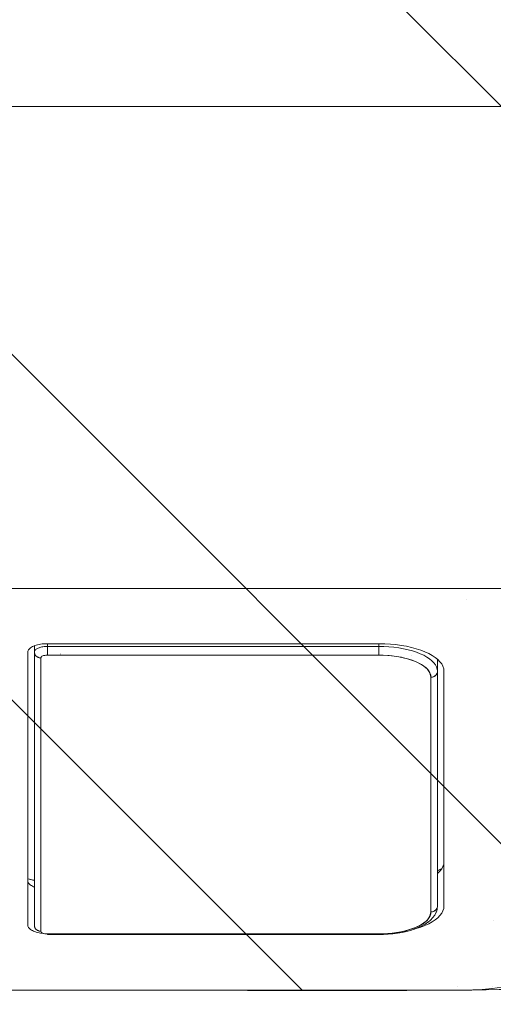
# Model space of a CAD drawing. Header units: inches. Extents: x -462 to -288, y -230 to 11.
# Tile 33 of 58: x -355.862 to -355.291, y -20.659 to -19.472. Entities that reach past the tile are written whole.
import ezdxf

# ---------------------------------------------------------------- set-up
doc = ezdxf.new("R2010")
doc.units = ezdxf.units.IN
doc.header["$LTSCALE"] = 32
doc.header["$MEASUREMENT"] = 0
doc.linetypes.add('Dash Style-1', pattern=[0.083328, 0.041656, -0.041672])
for name, color, linetype, lineweight in [('DashLine', 7, 'Dash Style-1', 13), ('DashLineFill', 7, 'Dash Style-1', 13), ('Drawing', 7, 'Continuous', 18), ('None', 7, 'Continuous', 18), ('SolidLine', 7, 'Continuous', 15)]:
    doc.layers.add(name, color=color, linetype=linetype, lineweight=lineweight)

# ---------------------------------------------------------------- blocks, each defined once
blk = doc.blocks.new('Group-38')
at = {"layer": 'DashLine', "flags": 128}
blk.add_lwpolyline([(0, -2.559055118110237), (57.75590551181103, -2.559055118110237), (57.75590551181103, -30), (0, -30)], close=True, dxfattribs=at)
at = {"layer": 'SolidLine', "flags": 128}
blk.add_lwpolyline([(0, -2.559055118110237), (57.75590551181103, -2.559055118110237), (57.75590551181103, -30), (0, -30)], close=True, dxfattribs=at)
blk = doc.blocks.new('TiMotion_Handset (2D)')
at = {"layer": 'DashLineFill', "linetype": 'Continuous', "lineweight": 13}
h = blk.add_hatch(dxfattribs=at)
h.set_pattern_fill('Steel', color=253, style=0, pattern_type=2)
h.set_pattern_definition([(45, (0, 0), (-1.61301565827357, 1.935715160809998), []), (45, (-1.0608, 1.0608), (-0.4723460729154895, 0.4167612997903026), [])])
h.paths.add_polyline_path([(-0.5650679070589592, 2.440944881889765), (-0.5636889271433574, 2.443168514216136), (-0.5621892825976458, 2.445271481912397), (-0.5605689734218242, 2.447253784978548), (-0.5588279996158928, 2.449115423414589), (-0.5569663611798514, 2.45085639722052), (-0.5549840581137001, 2.452476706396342), (-0.5528810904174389, 2.453976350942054), (-0.5506574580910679, 2.455355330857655), (-0.5483514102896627, 2.456591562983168), (-0.5460011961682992, 2.457662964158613), (-0.543606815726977, 2.458569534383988), (-0.5411682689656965, 2.459311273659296), (-0.5386855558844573, 2.459888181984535), (-0.5361586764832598, 2.460300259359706), (-0.5335876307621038, 2.460547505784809), (-0.5309724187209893, 2.460629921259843), (0.4425815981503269, 2.460629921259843), (0.4451968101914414, 2.460547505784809), (0.4477678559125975, 2.460300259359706), (0.450294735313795, 2.459888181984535), (0.4527774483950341, 2.459311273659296), (0.4552159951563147, 2.458569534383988), (0.4576103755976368, 2.457662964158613), (0.4599605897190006, 2.456591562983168), (0.4622666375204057, 2.455355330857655), (0.4644902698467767, 2.453976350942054), (0.4665932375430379, 2.452476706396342), (0.4685755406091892, 2.45085639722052), (0.4704371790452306, 2.449115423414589), (0.472178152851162, 2.447253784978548), (0.4737984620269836, 2.445271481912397), (0.4752981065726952, 2.443168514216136), (0.4766770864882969, 2.440944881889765), (0.4779133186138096, 2.43863883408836), (0.478984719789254, 2.436288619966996), (0.47989129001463, 2.433894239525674), (0.4806330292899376, 2.431455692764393), (0.4812099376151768, 2.428972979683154), (0.4816220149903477, 2.426446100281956), (0.4818692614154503, 2.423875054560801), (0.4819516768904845, 2.421259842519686), (0.4819516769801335, 1.765582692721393), (0.4825163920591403, 1.763951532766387), (0.4830058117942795, 1.762300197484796), (0.4834199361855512, 1.760628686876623), (0.4837587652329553, 1.758937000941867), (0.4840222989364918, 1.757225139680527), (0.4842105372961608, 1.755493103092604), (0.4843234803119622, 1.753740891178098), (0.484361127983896, 1.751968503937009), (0.484361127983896, -1.751965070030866), (0.4842787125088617, -1.75458028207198), (0.4840314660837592, -1.757151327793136), (0.4836193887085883, -1.759678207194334), (0.483042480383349, -1.762160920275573), (0.4823007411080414, -1.764599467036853), (0.4813941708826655, -1.766993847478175), (0.4803227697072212, -1.769344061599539), (0.4790865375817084, -1.771650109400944), (0.4777075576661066, -1.773873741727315), (0.4762079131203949, -1.775976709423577), (0.4745876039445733, -1.777959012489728), (0.4728466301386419, -1.779820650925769), (0.4709849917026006, -1.781561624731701), (0.4690026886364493, -1.783181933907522), (0.4668997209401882, -1.784681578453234), (0.4646760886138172, -1.786060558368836), (0.4623700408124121, -1.787296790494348), (0.4600198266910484, -1.788368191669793), (0.4576254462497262, -1.789274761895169), (0.4551868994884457, -1.790016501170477), (0.4527041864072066, -1.790593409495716), (0.4501773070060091, -1.791005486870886), (0.447606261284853, -1.791252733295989), (0.4449910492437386, -1.791335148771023), (-1.79051826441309, -1.791335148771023), (-1.793133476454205, -1.791252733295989), (-1.795704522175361, -1.791005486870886), (-1.798231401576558, -1.790593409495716), (-1.800714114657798, -1.790016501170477), (-1.803152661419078, -1.789274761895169), (-1.8055470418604, -1.788368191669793), (-1.807897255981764, -1.787296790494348), (-1.810203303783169, -1.786060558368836), (-1.81242693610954, -1.784681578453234), (-1.814529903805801, -1.783181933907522), (-1.816512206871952, -1.781561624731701), (-1.818373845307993, -1.779820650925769), (-1.820114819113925, -1.777959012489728), (-1.821735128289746, -1.775976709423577), (-1.823234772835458, -1.773873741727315), (-1.82461375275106, -1.771650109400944), (-1.825849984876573, -1.769344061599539), (-1.826921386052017, -1.766993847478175), (-1.827827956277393, -1.764599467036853), (-1.828569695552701, -1.762160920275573), (-1.82914660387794, -1.759678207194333), (-1.829558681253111, -1.757151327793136), (-1.829805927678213, -1.75458028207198), (-1.829888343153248, -1.751965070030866), (-1.829888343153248, 1.751968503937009), (-1.829805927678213, 1.754583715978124), (-1.829558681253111, 1.75715476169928), (-1.82914660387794, 1.759681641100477), (-1.828569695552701, 1.762164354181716), (-1.827827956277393, 1.764602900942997), (-1.826921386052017, 1.766997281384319), (-1.825849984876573, 1.769347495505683), (-1.82461375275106, 1.771653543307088), (-1.823234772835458, 1.773877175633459), (-1.821735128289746, 1.77598014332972), (-1.820114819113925, 1.777962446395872), (-1.818373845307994, 1.779824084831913), (-1.816512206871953, 1.781565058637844), (-1.814529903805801, 1.783185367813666), (-1.81242693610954, 1.784685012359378), (-1.810203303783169, 1.786063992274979), (-1.807897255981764, 1.787300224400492), (-1.8055470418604, 1.788371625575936), (-1.803152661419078, 1.789278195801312), (-1.800714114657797, 1.79001993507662), (-1.798231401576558, 1.790596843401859), (-1.795704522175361, 1.79100892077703), (-1.793133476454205, 1.791256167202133), (-1.79051826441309, 1.791338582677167), (-0.5703424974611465, 1.791338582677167), (-0.5703424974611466, 2.421259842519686), (-0.5702600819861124, 2.423875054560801), (-0.5700128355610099, 2.426446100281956), (-0.569600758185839, 2.428972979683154), (-0.5690238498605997, 2.431455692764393), (-0.5682821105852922, 2.433894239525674), (-0.5673755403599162, 2.436288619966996), (-0.5663041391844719, 2.43863883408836)])
at = {"layer": 'DashLineFill'}
blk.add_open_spline([(-0.5650679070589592, 2.440944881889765), (-0.559793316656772, 2.450080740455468), (-0.5415215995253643, 2.460629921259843), (-0.04419541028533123, 2.460629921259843), (0.4531307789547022, 2.460629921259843), (0.4714024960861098, 2.450080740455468), (0.4819516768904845, 2.431809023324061), (0.4819516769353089, 2.09342126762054), (0.4819516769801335, 1.765582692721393), (0.484361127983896, 1.759098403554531), (0.484361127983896, 1.716953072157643e-06), (0.484361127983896, -1.76251425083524), (0.473811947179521, -1.780785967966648), (0.4555402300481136, -1.791335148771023), (-0.672763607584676, -1.791335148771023), (-1.801067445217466, -1.791335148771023), (-1.819339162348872, -1.780785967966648), (-1.829888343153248, -1.76251425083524), (-1.829888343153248, 1.716953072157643e-06), (-1.829888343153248, 1.762517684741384), (-1.819339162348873, 1.780789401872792), (-1.801067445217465, 1.791338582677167), (-1.180430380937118, 1.791338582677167), (-0.5703424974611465, 1.791338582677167), (-0.5703424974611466, 2.106299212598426), (-0.5703424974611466, 2.431809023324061), (-0.5650679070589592, 2.440944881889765)], degree=2, knots=[0, 0, 0, 0.001659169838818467, 0.003318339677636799, 0.07987838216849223, 0.08153755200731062, 0.08319672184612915, 0.08485589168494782, 0.1364181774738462, 0.1364181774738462, 0.1375061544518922, 0.4048450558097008, 0.4064547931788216, 0.4080645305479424, 0.4096742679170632, 0.5802364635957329, 0.5818462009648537, 0.5834559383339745, 0.5850656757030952, 0.8524045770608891, 0.8540143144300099, 0.8556240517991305, 0.8572337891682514, 0.9503292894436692, 0.9503292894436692, 0.9983902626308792, 1, 1, 1], dxfattribs=at)
at = {"layer": 'Drawing', "color": 7, "linetype": 'Continuous'}
for p, q in [((-1.118964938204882e-15, -1.771653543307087), (0, 1.771653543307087)), ((0.4821715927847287, 1.672430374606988), (0.4805427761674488, 1.68445253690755)), ((0.4833559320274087, 1.660120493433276), (0.4821715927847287, 1.672430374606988)), ((0.4840869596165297, 1.647614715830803), (0.4833559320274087, 1.660120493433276)), ((0.4843592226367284, 1.635006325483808), (0.4840869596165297, 1.647614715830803)), ((0.4843611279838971, 1.633858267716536), (0.4843592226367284, 1.635006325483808)), ((0.484361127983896, -1.718944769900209), (0.484361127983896, 1.633858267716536)), ((0.09669944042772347, 1.613823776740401), (0.09983108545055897, 1.614173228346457)), ((0.3826858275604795, 1.614173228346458), (0.09983108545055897, 1.614173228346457)), ((0.3291637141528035, 1.614173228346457), (0.3294250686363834, 1.614170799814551)), ((0.3294250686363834, 1.614170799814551), (0.332295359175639, 1.613823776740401)), ((0.3826858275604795, 1.614173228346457), (0.3858174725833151, 1.613823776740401)), ((0.08069661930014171, 1.599854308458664), (0.08311718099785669, 1.603520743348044)), ((0.08311718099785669, 1.603520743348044), (0.085662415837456, 1.606679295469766)), ((0.085662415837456, 1.606679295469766), (0.08831333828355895, 1.609306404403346)), ((0.08831333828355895, 1.609306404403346), (0.09105017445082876, 1.611382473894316)), ((0.09105017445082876, 1.611382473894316), (0.09385250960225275, 1.612892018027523)), ((0.09385250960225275, 1.612892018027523), (0.09669944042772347, 1.613823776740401)), ((0.332295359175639, 1.613823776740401), (0.3351422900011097, 1.612892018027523)), ((0.3351422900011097, 1.612892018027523), (0.3379446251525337, 1.611382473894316)), ((0.3376868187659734, 1.611521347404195), (0.3393283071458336, 1.608233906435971)), ((0.3379446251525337, 1.611382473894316), (0.3406814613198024, 1.609306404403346)), ((0.3393283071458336, 1.608233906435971), (0.340143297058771, 1.606299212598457)), ((0.3406814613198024, 1.609306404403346), (0.3433323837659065, 1.606679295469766)), ((0.3433323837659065, 1.606679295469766), (0.3436386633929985, 1.606299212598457)), ((0.3858174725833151, 1.613823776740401), (0.3886644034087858, 1.612892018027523)), ((0.3886644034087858, 1.612892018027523), (0.3914667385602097, 1.611382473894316)), ((0.3914667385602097, 1.611382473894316), (0.3942035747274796, 1.609306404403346)), ((0.3942035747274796, 1.609306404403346), (0.3968544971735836, 1.606679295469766)), ((0.3968544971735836, 1.606679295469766), (0.3993997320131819, 1.603520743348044)), ((0.3993997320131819, 1.603520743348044), (0.4018202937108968, 1.599854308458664)), ((0.07435807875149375, 1.586098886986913), (0.07630067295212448, 1.59111077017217)), ((0.07630067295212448, 1.59111077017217), (0.07841878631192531, 1.595707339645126)), ((0.07841878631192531, 1.595707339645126), (0.08069661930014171, 1.599854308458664)), ((0.4018202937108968, 1.599854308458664), (0.4040981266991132, 1.595707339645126)), ((0.4040981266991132, 1.595707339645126), (0.406216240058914, 1.59111077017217)), ((0.406216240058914, 1.59111077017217), (0.4081588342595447, 1.586098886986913)), ((0.07105599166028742, 1.574981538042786), (0.07260549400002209, 1.580709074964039)), ((0.07260549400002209, 1.580709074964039), (0.07435807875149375, 1.586098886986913)), ((0.4081588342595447, 1.586098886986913), (0.4099114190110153, 1.580709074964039)), ((0.4099114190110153, 1.580709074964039), (0.4105213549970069, 1.57845452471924)), ((0.06861086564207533, 1.562686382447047), (0.06972112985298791, 1.568958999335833)), ((0.06972112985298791, 1.568958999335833), (0.07105599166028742, 1.574981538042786)), ((0.06709551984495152, 1.549579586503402), (0.06773348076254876, 1.556210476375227)), ((0.06773348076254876, 1.556210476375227), (0.06861086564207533, 1.562686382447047)), ((0.06655405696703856, 1.535433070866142), (0.06670174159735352, 1.542843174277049)), ((0.06670174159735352, 1.542843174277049), (0.06709551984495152, 1.549579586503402)), ((0.06655405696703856, 1.135826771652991), (0.06655405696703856, 1.535433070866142)), ((0.06659836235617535, 1.133603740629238), (0.06655405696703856, 1.135826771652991)), ((0.0667164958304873, 1.131582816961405), (0.06659836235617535, 1.133603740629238)), ((0.06690788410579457, 1.129593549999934), (0.0667164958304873, 1.131582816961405)), ((0.06717109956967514, 1.127650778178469), (0.06690788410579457, 1.129593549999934)), ((0.06750417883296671, 1.125768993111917), (0.06717109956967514, 1.127650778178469)), ((0.4153458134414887, 1.127650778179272), (0.415012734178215, 1.125768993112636)), ((0.4156090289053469, 1.129593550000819), (0.4153458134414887, 1.127650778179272)), ((0.4157139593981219, 1.130684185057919), (0.4156090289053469, 1.129593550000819)), ((0.0679046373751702, 1.123962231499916), (0.06750417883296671, 1.125768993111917)), ((0.06836948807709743, 1.122243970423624), (0.0679046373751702, 1.123962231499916)), ((0.06889526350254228, 1.120627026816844), (0.06836948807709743, 1.122243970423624)), ((0.06947804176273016, 1.119123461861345), (0.06889526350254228, 1.120627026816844)), ((0.07011347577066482, 1.117744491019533), (0.06947804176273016, 1.119123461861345)), ((0.07079682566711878, 1.11650040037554), (0.07011347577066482, 1.117744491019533)), ((0.07152299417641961, 1.115400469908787), (0.07079682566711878, 1.11650040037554)), ((0.3574718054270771, 1.115400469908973), (0.3581979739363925, 1.116500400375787)), ((0.3581979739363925, 1.116500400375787), (0.3588813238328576, 1.117744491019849)), ((0.3595167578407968, 1.119123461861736), (0.3588813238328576, 1.117744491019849)), ((0.3598870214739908, 1.120078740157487), (0.3595167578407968, 1.119123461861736)), ((0.4117200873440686, 1.116500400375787), (0.4109939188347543, 1.115400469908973)), ((0.4124034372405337, 1.117744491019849), (0.4117200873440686, 1.116500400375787)), ((0.4124034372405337, 1.117744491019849), (0.4130388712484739, 1.119123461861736)), ((0.4130388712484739, 1.119123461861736), (0.4136216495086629, 1.120627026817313)), ((0.4141474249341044, 1.122243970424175), (0.4136216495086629, 1.120627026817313)), ((0.414612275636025, 1.123962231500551), (0.4141474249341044, 1.122243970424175)), ((0.414612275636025, 1.123962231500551), (0.415012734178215, 1.125768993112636)), ((0.07228656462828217, 1.114452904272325), (0.07152299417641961, 1.115400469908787)), ((0.07308184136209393, 1.113664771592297), (0.07228656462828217, 1.114452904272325)), ((0.07390289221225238, 1.113041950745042), (0.07308184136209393, 1.113664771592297)), ((0.07474359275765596, 1.112589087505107), (0.07390289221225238, 1.113041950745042)), ((0.07559767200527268, 1.11230955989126), (0.07474359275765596, 1.112589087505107)), ((0.07653716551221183, 1.11220472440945), (0.07559767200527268, 1.11230955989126)), ((0.4059797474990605, 1.11220472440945), (0.07653716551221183, 1.11220472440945)), ((0.3500623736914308, 1.112388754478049), (0.3500060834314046, 1.11220472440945)), ((0.3525360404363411, 1.112205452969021), (0.352457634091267, 1.11220472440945)), ((0.3533971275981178, 1.112309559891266), (0.3525360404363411, 1.112205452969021)), ((0.3542512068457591, 1.11258908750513), (0.3533971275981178, 1.112309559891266)), ((0.3550919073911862, 1.113041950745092), (0.3542512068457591, 1.11258908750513)), ((0.355912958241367, 1.113664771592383), (0.3550919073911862, 1.113041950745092)), ((0.3567082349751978, 1.114452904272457), (0.355912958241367, 1.113664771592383)), ((0.3574718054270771, 1.115400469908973), (0.3567082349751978, 1.114452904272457)), ((0.3574718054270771, 1.115400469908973), (0.3567173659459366, 1.114452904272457)), ((0.4069192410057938, 1.112309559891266), (0.4059797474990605, 1.11220472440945)), ((0.4077733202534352, 1.11258908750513), (0.4069192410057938, 1.112309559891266)), ((0.4086140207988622, 1.113041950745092), (0.4077733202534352, 1.11258908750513)), ((0.409435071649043, 1.113664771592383), (0.4086140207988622, 1.113041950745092)), ((0.409435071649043, 1.113664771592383), (0.4102303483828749, 1.114452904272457)), ((0.4102303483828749, 1.114452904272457), (0.4109939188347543, 1.115400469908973))]:
    blk.add_line(p, q, dxfattribs=at)
at = {"layer": 'Drawing'}
for p, q in [((0.4003191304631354, 1.673279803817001), (0.4003074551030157, 1.673279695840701)), ((0.4801125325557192, 1.673233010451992), (0.4801125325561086, 1.673156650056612)), ((0.4819516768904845, 1.671620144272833), (0.4819516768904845, 1.671447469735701)), ((0.01366704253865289, 1.641084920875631), (0.01366704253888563, 1.641054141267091)), ((0.4801125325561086, 1.630325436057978), (0.4801125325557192, 1.630302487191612)), ((0.09983108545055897, 1.606299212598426), (0.08535613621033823, 1.606299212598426)), ((0.08958781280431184, 1.602025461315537), (0.09207962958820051, 1.603884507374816)), ((0.09463043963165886, 1.605222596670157), (0.09207962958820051, 1.603884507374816)), ((0.09722082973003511, 1.606029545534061), (0.09463043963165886, 1.605222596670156)), ((0.09983108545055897, 1.606299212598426), (0.09722082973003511, 1.60602954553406)), ((0.09983108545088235, 1.606299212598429), (0.1004530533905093, 1.60626924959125)), ((0.3826858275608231, 1.606299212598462), (0.09983108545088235, 1.606299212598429)), ((0.1004203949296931, 1.606272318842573), (0.09983108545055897, 1.606299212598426)), ((0.1010056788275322, 1.606191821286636), (0.1004203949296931, 1.606272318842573)), ((0.1004530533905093, 1.60626924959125), (0.1010702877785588, 1.606179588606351)), ((0.1015829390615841, 1.606058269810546), (0.1010056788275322, 1.606191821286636)), ((0.1010702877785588, 1.606179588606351), (0.1016780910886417, 1.606030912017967)), ((0.1021482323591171, 1.605872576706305), (0.1015829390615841, 1.606058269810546)), ((0.1016780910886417, 1.606030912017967), (0.1022718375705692, 1.605824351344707)), ((0.1026976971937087, 1.605636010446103), (0.1021482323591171, 1.605872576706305)), ((0.1022718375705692, 1.605824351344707), (0.1028470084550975, 1.60556147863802)), ((0.1032275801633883, 1.605350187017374), (0.1026976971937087, 1.605636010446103)), ((0.1028470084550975, 1.60556147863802), (0.103399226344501, 1.605244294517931)), ((0.1037342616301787, 1.605017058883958), (0.1032275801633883, 1.605350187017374)), ((0.103399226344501, 1.605244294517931), (0.1039242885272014, 1.604875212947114)), ((0.1042142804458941, 1.604638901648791), (0.1037342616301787, 1.605017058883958)), ((0.1039242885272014, 1.604875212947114), (0.1044181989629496, 1.604457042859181)), ((0.1046643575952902, 1.604218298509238), (0.1042142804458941, 1.604638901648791)), ((0.1044181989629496, 1.604457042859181), (0.1048771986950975, 1.603992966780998)), ((0.1050814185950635, 1.603758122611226), (0.1046643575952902, 1.604218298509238)), ((0.1048771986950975, 1.603992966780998), (0.1052977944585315, 1.603486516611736)), ((0.1054626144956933, 1.603261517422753), (0.1050814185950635, 1.603758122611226)), ((0.1052977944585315, 1.603486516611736), (0.1056767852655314, 1.602941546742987)), ((0.1058053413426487, 1.602731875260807), (0.1054626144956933, 1.603261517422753)), ((0.1056767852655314, 1.602941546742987), (0.1060112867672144, 1.602362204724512)), ((0.106107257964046, 1.602172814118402), (0.1058053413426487, 1.602731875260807)), ((0.1060112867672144, 1.602362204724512), (0.106298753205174, 1.601752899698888)), ((0.1063663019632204, 1.601588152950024), (0.106107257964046, 1.602172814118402)), ((0.3113230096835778, 1.60693353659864), (0.3113360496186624, 1.606902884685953)), ((0.3113230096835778, 1.60691197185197), (0.311335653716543, 1.606884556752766)), ((0.337677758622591, 1.611526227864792), (0.3377486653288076, 1.611397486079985)), ((0.3376892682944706, 1.611520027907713), (0.3393838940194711, 1.60811318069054)), ((0.338413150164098, 1.610066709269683), (0.3401507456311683, 1.606299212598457)), ((0.3393838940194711, 1.60811318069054), (0.3401454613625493, 1.606299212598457)), ((0.3826858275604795, 1.606299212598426), (0.3832751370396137, 1.606272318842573)), ((0.3833077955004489, 1.606269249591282), (0.3826858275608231, 1.606299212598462)), ((0.3832751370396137, 1.606272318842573), (0.3838604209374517, 1.606191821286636)), ((0.3858844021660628, 1.606002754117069), (0.3832751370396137, 1.606272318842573)), ((0.3839250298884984, 1.606179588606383), (0.3833077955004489, 1.606269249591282)), ((0.3838604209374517, 1.606191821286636), (0.3844376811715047, 1.606058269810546)), ((0.3845328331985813, 1.606030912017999), (0.3839250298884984, 1.606179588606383)), ((0.3844376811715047, 1.606058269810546), (0.3850029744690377, 1.605872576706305)), ((0.3851265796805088, 1.605824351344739), (0.3845328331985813, 1.606030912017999)), ((0.3850029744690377, 1.605872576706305), (0.3855524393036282, 1.605636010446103)), ((0.3857017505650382, 1.605561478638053), (0.3851265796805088, 1.605824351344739)), ((0.3855524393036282, 1.605636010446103), (0.3860823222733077, 1.605350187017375)), ((0.3862539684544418, 1.605244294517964), (0.3857017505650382, 1.605561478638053)), ((0.3864667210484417, 1.605922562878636), (0.3858844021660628, 1.606002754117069)), ((0.3860823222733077, 1.605350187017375), (0.3865890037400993, 1.605017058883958)), ((0.3867790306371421, 1.604875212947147), (0.3862539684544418, 1.605244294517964)), ((0.3870390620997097, 1.605789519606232), (0.3864667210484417, 1.605922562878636)), ((0.3865890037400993, 1.605017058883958), (0.3870690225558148, 1.604638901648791)), ((0.3872729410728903, 1.604457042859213), (0.3867790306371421, 1.604875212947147)), ((0.3896206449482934, 1.604985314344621), (0.3870390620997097, 1.605789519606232)), ((0.3870690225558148, 1.604638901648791), (0.3875190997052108, 1.604218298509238)), ((0.3877319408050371, 1.603992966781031), (0.3872729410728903, 1.604457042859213)), ((0.3875190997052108, 1.604218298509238), (0.3879361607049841, 1.603758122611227)), ((0.3881525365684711, 1.603486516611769), (0.3877319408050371, 1.603992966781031)), ((0.3879361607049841, 1.603758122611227), (0.3883173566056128, 1.603261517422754)), ((0.388531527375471, 1.60294154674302), (0.3881525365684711, 1.603486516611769)), ((0.3883173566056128, 1.603261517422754), (0.3886600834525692, 1.602731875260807)), ((0.388866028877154, 1.602362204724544), (0.388531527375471, 1.60294154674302)), ((0.3886600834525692, 1.602731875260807), (0.3889620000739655, 1.602172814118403)), ((0.3891534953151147, 1.601752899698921), (0.388866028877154, 1.602362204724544)), ((0.3889620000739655, 1.602172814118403), (0.389221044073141, 1.601588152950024)), ((0.3901723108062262, 1.604802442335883), (0.3896206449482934, 1.604985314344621)), ((0.3907044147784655, 1.604569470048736), (0.3901723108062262, 1.604802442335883)), ((0.3932313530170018, 1.603243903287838), (0.3907044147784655, 1.604569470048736)), ((0.3937299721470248, 1.60296781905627), (0.3932313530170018, 1.603243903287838)), ((0.3942002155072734, 1.602646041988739), (0.3937299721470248, 1.60296781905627)), ((0.3966469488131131, 1.600820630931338), (0.3942002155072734, 1.602646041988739)), ((0.08265285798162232, 1.593483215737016), (0.08058003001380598, 1.589719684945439)), ((0.08485642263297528, 1.596804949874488), (0.08265285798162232, 1.593483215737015)), ((0.08485642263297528, 1.596804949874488), (0.08717395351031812, 1.599659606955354)), ((0.08717395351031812, 1.599659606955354), (0.08958781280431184, 1.602025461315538)), ((0.09678475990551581, 1.593812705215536), (0.09227128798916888, 1.588047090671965)), ((0.09365655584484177, 1.589985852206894), (0.09571658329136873, 1.592523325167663)), ((0.09571658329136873, 1.592523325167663), (0.09786223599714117, 1.59462630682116)), ((0.1016834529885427, 1.597272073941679), (0.09678475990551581, 1.593812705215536)), ((0.09786223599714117, 1.59462630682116), (0.1000771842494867, 1.596278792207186)), ((0.1000771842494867, 1.596278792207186), (0.1023445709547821, 1.597468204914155)), ((0.1069673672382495, 1.598425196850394), (0.1016834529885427, 1.597272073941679)), ((0.1023445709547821, 1.597468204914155), (0.1046471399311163, 1.598185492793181)), ((0.1046471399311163, 1.598185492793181), (0.1069673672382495, 1.598425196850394)), ((0.106298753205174, 1.601752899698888), (0.1065369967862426, 1.601118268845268)), ((0.106580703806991, 1.600981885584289), (0.1063663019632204, 1.601588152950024)), ((0.1065369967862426, 1.601118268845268), (0.1067242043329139, 1.600463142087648)), ((0.1067489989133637, 1.600358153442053), (0.106580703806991, 1.600981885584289)), ((0.1067242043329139, 1.600463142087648), (0.106858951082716, 1.59979250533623)), ((0.106870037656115, 1.599721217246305), (0.1067489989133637, 1.600358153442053)), ((0.106858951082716, 1.59979250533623), (0.1069402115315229, 1.599111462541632)), ((0.1069429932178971, 1.599075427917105), (0.106870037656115, 1.599721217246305)), ((0.1069402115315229, 1.599111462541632), (0.1069673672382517, 1.598425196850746)), ((0.1069673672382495, 1.598425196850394), (0.1069429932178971, 1.599075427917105)), ((0.3898221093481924, 1.598425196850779), (0.1069673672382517, 1.598425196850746)), ((0.3893917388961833, 1.601118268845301), (0.3891534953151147, 1.601752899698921)), ((0.389221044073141, 1.601588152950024), (0.3894354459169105, 1.60098188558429)), ((0.3895789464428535, 1.600463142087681), (0.3893917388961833, 1.601118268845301)), ((0.3894354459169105, 1.60098188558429), (0.3896037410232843, 1.600358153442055)), ((0.3897136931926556, 1.599792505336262), (0.3895789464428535, 1.600463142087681)), ((0.3896037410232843, 1.600358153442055), (0.3897247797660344, 1.599721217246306)), ((0.3897949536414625, 1.599111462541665), (0.3897136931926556, 1.599792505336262)), ((0.3897247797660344, 1.599721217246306), (0.3897977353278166, 1.599075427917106)), ((0.3898221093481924, 1.598425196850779), (0.3897949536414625, 1.599111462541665)), ((0.3897977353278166, 1.599075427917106), (0.3898221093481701, 1.598425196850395)), ((0.3951612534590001, 1.597272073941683), (0.3898221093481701, 1.598425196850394)), ((0.3898221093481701, 1.598425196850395), (0.3921423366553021, 1.598185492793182)), ((0.3921423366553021, 1.598185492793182), (0.3944449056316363, 1.597468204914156)), ((0.3944449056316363, 1.597468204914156), (0.3967122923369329, 1.596278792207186)), ((0.4000783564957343, 1.59381270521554), (0.3951612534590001, 1.597272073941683)), ((0.3970723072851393, 1.600465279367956), (0.3966469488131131, 1.600820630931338)), ((0.3967122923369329, 1.596278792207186), (0.3989272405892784, 1.594626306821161)), ((0.3994296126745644, 1.598154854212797), (0.3970723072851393, 1.600465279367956)), ((0.3989272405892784, 1.594626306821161), (0.4010728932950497, 1.592523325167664)), ((0.3992510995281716, 1.594407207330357), (0.3992666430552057, 1.594383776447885)), ((0.3998045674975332, 1.597773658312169), (0.3994296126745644, 1.598154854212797)), ((0.4020540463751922, 1.595002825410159), (0.3998045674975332, 1.597773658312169)), ((0.4045734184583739, 1.588047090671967), (0.4000783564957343, 1.59381270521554)), ((0.4010728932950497, 1.592523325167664), (0.4031329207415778, 1.589985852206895)), ((0.4023738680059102, 1.594604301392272), (0.4020540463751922, 1.595002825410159)), ((0.4023738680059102, 1.594604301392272), (0.4044984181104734, 1.591401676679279)), ((0.4047592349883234, 1.590994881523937), (0.4044984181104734, 1.591401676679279)), ((0.4067432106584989, 1.587392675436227), (0.4047592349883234, 1.590994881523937)), ((0.07529803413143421, 1.576080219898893), (0.07688857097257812, 1.580984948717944)), ((0.07865371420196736, 1.585543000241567), (0.07688857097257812, 1.580984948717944)), ((0.08058003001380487, 1.58971968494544), (0.07865371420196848, 1.585543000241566)), ((0.08814303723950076, 1.579975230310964), (0.08473172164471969, 1.570337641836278)), ((0.08657402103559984, 1.575923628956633), (0.08814303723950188, 1.579975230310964)), ((0.09227128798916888, 1.588047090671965), (0.08814303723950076, 1.579975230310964)), ((0.08814303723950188, 1.579975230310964), (0.08985531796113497, 1.583687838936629)), ((0.08985531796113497, 1.583687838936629), (0.09169783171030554, 1.587033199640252)), ((0.09169783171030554, 1.587033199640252), (0.09365655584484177, 1.589985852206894)), ((0.4031329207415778, 1.589985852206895), (0.4050916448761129, 1.587033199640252)), ((0.4086464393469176, 1.579975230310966), (0.4045734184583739, 1.588047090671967)), ((0.4050916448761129, 1.587033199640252), (0.4069341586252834, 1.583687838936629)), ((0.4069420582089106, 1.586986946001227), (0.4067432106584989, 1.587392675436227)), ((0.4069341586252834, 1.583687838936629), (0.4086464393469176, 1.579975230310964)), ((0.4087714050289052, 1.583020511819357), (0.4069420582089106, 1.586986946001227)), ((0.4120577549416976, 1.570206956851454), (0.4086464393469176, 1.579975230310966)), ((0.4086464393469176, 1.579975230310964), (0.4102154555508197, 1.575923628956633)), ((0.4104476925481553, 1.578691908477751), (0.4087714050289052, 1.583020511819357)), ((0.4105686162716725, 1.578332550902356), (0.4104476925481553, 1.578691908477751)), ((0.07268777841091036, 1.565382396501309), (0.0738942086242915, 1.570866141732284)), ((0.0738942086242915, 1.570866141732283), (0.07529803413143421, 1.576080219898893)), ((0.08083943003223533, 1.5748031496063), (0.08082921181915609, 1.5748031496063)), ((0.08473172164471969, 1.570337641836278), (0.08229506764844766, 1.559701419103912)), ((0.08283998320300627, 1.562054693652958), (0.08391236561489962, 1.566929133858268)), ((0.08391236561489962, 1.566929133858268), (0.08516021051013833, 1.571563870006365)), ((0.08516021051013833, 1.571563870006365), (0.08657402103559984, 1.575923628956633)), ((0.08631233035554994, 1.5748031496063), (0.08621066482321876, 1.5748031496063)), ((0.4102154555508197, 1.575923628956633), (0.4116292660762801, 1.571563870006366)), ((0.4120665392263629, 1.573713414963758), (0.4105686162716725, 1.578332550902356)), ((0.4116292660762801, 1.571563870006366), (0.4128771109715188, 1.566929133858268)), ((0.4144944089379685, 1.559527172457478), (0.4120577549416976, 1.570206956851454)), ((0.4120665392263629, 1.573713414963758), (0.4133886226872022, 1.568802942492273)), ((0.4128771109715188, 1.566929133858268), (0.4139494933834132, 1.562054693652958)), ((0.4145248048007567, 1.563638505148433), (0.4133886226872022, 1.568802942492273)), ((0.0709022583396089, 1.553774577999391), (0.07168792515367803, 1.559670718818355)), ((0.07268777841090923, 1.56538239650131), (0.0716879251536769, 1.559670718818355)), ((0.08229506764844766, 1.559701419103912), (0.08083307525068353, 1.548066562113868)), ((0.08125285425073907, 1.551736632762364), (0.08195122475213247, 1.556977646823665)), ((0.08146080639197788, 1.562992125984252), (0.08144900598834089, 1.562992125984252)), ((0.08190776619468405, 1.562992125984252), (0.08189725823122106, 1.562992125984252)), ((0.08195122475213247, 1.556977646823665), (0.08283998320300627, 1.562054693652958)), ((0.4139494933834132, 1.562054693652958), (0.414838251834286, 1.556977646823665)), ((0.4159564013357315, 1.547935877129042), (0.4144944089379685, 1.559527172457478)), ((0.4154664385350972, 1.558259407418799), (0.4145248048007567, 1.563638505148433)), ((0.414838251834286, 1.556977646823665), (0.4155366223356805, 1.551736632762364)), ((0.4154932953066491, 1.558059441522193), (0.4154664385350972, 1.558259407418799)), ((0.4162267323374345, 1.552555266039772), (0.4154932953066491, 1.558059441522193)), ((0.06999572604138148, 1.54160946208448), (0.07033675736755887, 1.54773884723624)), ((0.0709022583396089, 1.553774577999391), (0.07033675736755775, 1.54773884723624)), ((0.08083307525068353, 1.548066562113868), (0.08034574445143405, 1.535433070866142)), ((0.08044704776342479, 1.540923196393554), (0.08075018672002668, 1.546371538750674)), ((0.08075018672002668, 1.546371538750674), (0.08125285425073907, 1.551736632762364)), ((0.4155366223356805, 1.551736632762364), (0.4160392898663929, 1.546371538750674)), ((0.4164437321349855, 1.535433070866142), (0.4159564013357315, 1.547935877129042)), ((0.4160392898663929, 1.546371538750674), (0.4163424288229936, 1.540923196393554)), ((0.4167546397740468, 1.546920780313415), (0.4162267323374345, 1.552555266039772)), ((0.4170729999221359, 1.541198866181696), (0.4167546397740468, 1.546920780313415)), ((0.06988175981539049, 1.535433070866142), (0.06655405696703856, 1.535433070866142)), ((0.0699957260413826, 1.54160946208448), (0.06988175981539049, 1.535433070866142)), ((0.06988175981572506, 1.535433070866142), (0.06988175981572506, 1.135826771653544)), ((0.0803457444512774, 1.535433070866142), (0.06988175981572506, 1.535433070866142)), ((0.08034574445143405, 1.535433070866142), (0.08044704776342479, 1.540923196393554)), ((0.0803457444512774, 1.535433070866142), (0.0803457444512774, 1.135826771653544)), ((0.4163424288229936, 1.540923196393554), (0.4164437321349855, 1.535433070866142)), ((0.416443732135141, 1.535433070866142), (0.416443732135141, 1.135826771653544)), ((0.4171814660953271, 1.535433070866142), (0.4164437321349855, 1.535433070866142)), ((0.4171793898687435, 1.535433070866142), (0.4170729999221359, 1.541198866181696)), ((0.4171814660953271, 1.135826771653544), (0.4171814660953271, 1.535433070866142)), ((0.07829074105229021, 1.151574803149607), (0.07827078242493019, 1.151574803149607)), ((0.07879552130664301, 1.151574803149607), (0.07877723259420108, 1.151574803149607)), ((0.07925778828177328, 1.151574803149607), (0.07924130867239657, 1.151574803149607)), ((0.07967402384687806, 1.151574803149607), (0.07965947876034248, 1.151574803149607)), ((0.08004106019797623, 1.151574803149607), (0.08002856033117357, 1.151574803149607)), ((0.06988175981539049, 1.135826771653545), (0.06653837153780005, 1.135826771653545)), ((0.06990708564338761, 1.134454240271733), (0.06988175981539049, 1.135826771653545)), ((0.0803457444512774, 1.135826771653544), (0.06988175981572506, 1.135826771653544)), ((0.06998287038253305, 1.133092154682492), (0.06990708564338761, 1.134454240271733)), ((0.07010853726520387, 1.131750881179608), (0.06998287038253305, 1.133092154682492)), ((0.07028312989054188, 1.130440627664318), (0.07010853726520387, 1.131750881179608)), ((0.07050531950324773, 1.129171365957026), (0.07028312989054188, 1.130440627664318)), ((0.07077341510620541, 1.127952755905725), (0.07050531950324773, 1.129171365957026)), ((0.07108537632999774, 1.126794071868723), (0.07077341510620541, 1.127952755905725)), ((0.08034574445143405, 1.135826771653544), (0.08043552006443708, 1.134070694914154)), ((0.08043552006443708, 1.134070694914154), (0.08061849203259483, 1.132535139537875)), ((0.08061849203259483, 1.132535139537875), (0.08089466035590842, 1.131220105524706)), ((0.08089466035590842, 1.131220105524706), (0.08126402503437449, 1.130125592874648)), ((0.08126402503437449, 1.130125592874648), (0.08172658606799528, 1.129251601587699)), ((0.08172658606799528, 1.129251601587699), (0.0822823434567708, 1.128598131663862)), ((0.0822823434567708, 1.128598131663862), (0.08293129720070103, 1.128165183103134)), ((0.08293129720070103, 1.128165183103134), (0.08367344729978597, 1.127952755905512)), ((0.08367344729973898, 1.127952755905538), (0.08356503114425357, 1.126585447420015)), ((0.4131160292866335, 1.127952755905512), (0.08367344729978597, 1.127952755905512)), ((0.4130076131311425, 1.126585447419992), (0.4131160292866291, 1.127952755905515)), ((0.4131160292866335, 1.127952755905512), (0.4138581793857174, 1.128165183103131)), ((0.4138581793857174, 1.128165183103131), (0.4145071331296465, 1.128598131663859)), ((0.4145071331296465, 1.128598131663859), (0.415062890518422, 1.129251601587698)), ((0.415062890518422, 1.129251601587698), (0.415525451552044, 1.130125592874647)), ((0.415525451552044, 1.130125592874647), (0.4158948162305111, 1.131220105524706)), ((0.4158948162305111, 1.131220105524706), (0.4161709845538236, 1.132535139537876)), ((0.4161709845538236, 1.132535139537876), (0.4163539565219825, 1.134070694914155)), ((0.4163539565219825, 1.134070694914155), (0.4164437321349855, 1.135826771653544)), ((0.4171814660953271, 1.135826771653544), (0.416443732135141, 1.135826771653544)), ((0.07653716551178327, 1.120078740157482), (0.06910777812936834, 1.120078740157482)), ((0.07143882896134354, 1.125704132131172), (0.07108537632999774, 1.126794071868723)), ((0.07183108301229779, 1.124691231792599), (0.07143882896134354, 1.125704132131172)), ((0.07225915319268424, 1.123763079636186), (0.07183108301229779, 1.124691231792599)), ((0.07271978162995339, 1.122926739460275), (0.07225915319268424, 1.123763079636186)), ((0.07320946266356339, 1.122188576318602), (0.07271978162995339, 1.122926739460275)), ((0.0737244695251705, 1.121554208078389), (0.07320946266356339, 1.122188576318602)), ((0.07426088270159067, 1.121028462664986), (0.0737244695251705, 1.121554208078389)), ((0.07481461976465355, 1.120615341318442), (0.07426088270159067, 1.121028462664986)), ((0.07538146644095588, 1.120317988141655), (0.07481461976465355, 1.120615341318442)), ((0.07595710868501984, 1.120138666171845), (0.07538146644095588, 1.120317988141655)), ((0.07653716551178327, 1.120078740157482), (0.07595710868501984, 1.120138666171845)), ((0.0777763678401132, 1.120198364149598), (0.07653716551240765, 1.120078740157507)), ((0.4059797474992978, 1.120078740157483), (0.07653716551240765, 1.120078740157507)), ((0.07838417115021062, 1.120347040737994), (0.0777763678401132, 1.120198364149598)), ((0.07897791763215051, 1.120553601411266), (0.07838417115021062, 1.120347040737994)), ((0.07955308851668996, 1.120816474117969), (0.07897791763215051, 1.120553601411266)), ((0.08010530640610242, 1.121133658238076), (0.07955308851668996, 1.120816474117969)), ((0.08063036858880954, 1.121502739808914), (0.08010530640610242, 1.121133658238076)), ((0.08112427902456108, 1.121920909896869), (0.08063036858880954, 1.121502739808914)), ((0.08158327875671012, 1.122384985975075), (0.08112427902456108, 1.121920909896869)), ((0.08200387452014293, 1.122891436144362), (0.08158327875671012, 1.122384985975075)), ((0.08238286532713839, 1.123436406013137), (0.08200387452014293, 1.122891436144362)), ((0.08271736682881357, 1.124015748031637), (0.08238286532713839, 1.123436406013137)), ((0.08300483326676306, 1.124625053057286), (0.08271736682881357, 1.124015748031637)), ((0.08324307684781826, 1.125259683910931), (0.08300483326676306, 1.124625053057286)), ((0.08343028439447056, 1.125914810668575), (0.08324307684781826, 1.125259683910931)), ((0.08356503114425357, 1.126585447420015), (0.08343028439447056, 1.125914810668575)), ((0.351204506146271, 1.117524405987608), (0.3504672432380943, 1.114173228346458)), ((0.3508204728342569, 1.115379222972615), (0.3514443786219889, 1.118394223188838)), ((0.3516516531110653, 1.120078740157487), (0.351204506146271, 1.117524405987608)), ((0.3517218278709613, 1.120078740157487), (0.3514443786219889, 1.118394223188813)), ((0.4059797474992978, 1.120078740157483), (0.4072189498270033, 1.120198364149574)), ((0.4072189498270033, 1.120198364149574), (0.4078267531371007, 1.12034704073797)), ((0.4078267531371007, 1.12034704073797), (0.4084204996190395, 1.120553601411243)), ((0.4084204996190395, 1.120553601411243), (0.4089956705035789, 1.120816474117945)), ((0.4089956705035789, 1.120816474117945), (0.4095478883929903, 1.121133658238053)), ((0.4095478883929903, 1.121133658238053), (0.4100729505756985, 1.12150273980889)), ((0.4100729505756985, 1.12150273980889), (0.4105668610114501, 1.121920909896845)), ((0.4105668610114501, 1.121920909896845), (0.4110258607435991, 1.122384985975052)), ((0.4110258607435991, 1.122384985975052), (0.411446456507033, 1.122891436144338)), ((0.411446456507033, 1.122891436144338), (0.4118254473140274, 1.123436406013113)), ((0.4118254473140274, 1.123436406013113), (0.4121599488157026, 1.124015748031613)), ((0.4121599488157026, 1.124015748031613), (0.412447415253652, 1.124625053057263)), ((0.412447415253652, 1.124625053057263), (0.4126856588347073, 1.125259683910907)), ((0.4126856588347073, 1.125259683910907), (0.4128728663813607, 1.125914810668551)), ((0.4128728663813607, 1.125914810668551), (0.4130076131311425, 1.126585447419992)), ((0.3504672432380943, 1.114173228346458), (0.3499372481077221, 1.11220472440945)), ((0.3500623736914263, 1.112388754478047), (0.3508204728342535, 1.115379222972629))]:
    blk.add_line(p, q, dxfattribs=at)
at = {"layer": 'SolidLine', "color": 253, "linetype": 'Continuous'}
blk.add_line((-0.580838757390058, 1.791338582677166), (-0.580838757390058, -1.79046668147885), dxfattribs=at)
blk = doc.blocks.new('Group-67')
at = {"layer": 'None'}
blk.add_blockref('Group-38', (0, 0), dxfattribs=at)
at = {"layer": 'None', "color": 7, "rotation": 270}
blk.add_blockref('TiMotion_Handset (2D)', (49.85433070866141, -30), dxfattribs=at)
blk = doc.blocks.new('SL Credenza Desk Top (2D)')
at = {"layer": 'None'}
blk.add_blockref('Group-67', (0, 0), dxfattribs=at)
at = {"layer": 'Drawing', "color": 0, "flags": 1}
for tag in ['Tag', 'Catalog', 'Option1', 'Option2', 'Option3', 'Option4', 'Option5', 'Option6', 'Option7', 'Option8', 'Option9', 'Option10', 'Option11', 'Option12', 'Custom', 'FinishGroup', 'Discount', 'Item2', 'Item3', 'Item6', 'Item9', 'Item10', 'Item12', 'Item13', 'Item16', 'Item19', 'Item20', 'Item21', 'Item22', 'Item23', 'Item24', 'Item25', 'Item8', 'Item18', 'Item1', 'Item4', 'Item5', 'Item7', 'Item11', 'Item14', 'Item15', 'Item17']:
    blk.add_attdef(tag, (-47.35957234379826, -5.664367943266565), '', height=0.007086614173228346, dxfattribs=at)

msp = doc.modelspace()

# ---------------------------------------------------------------- block references
at = {"layer": 'Drawing'}
msp.add_blockref('SL Credenza Desk Top (2D)', (-406.8188964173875, 9.842519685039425), dxfattribs=at)

doc.saveas('drawing.dxf')
